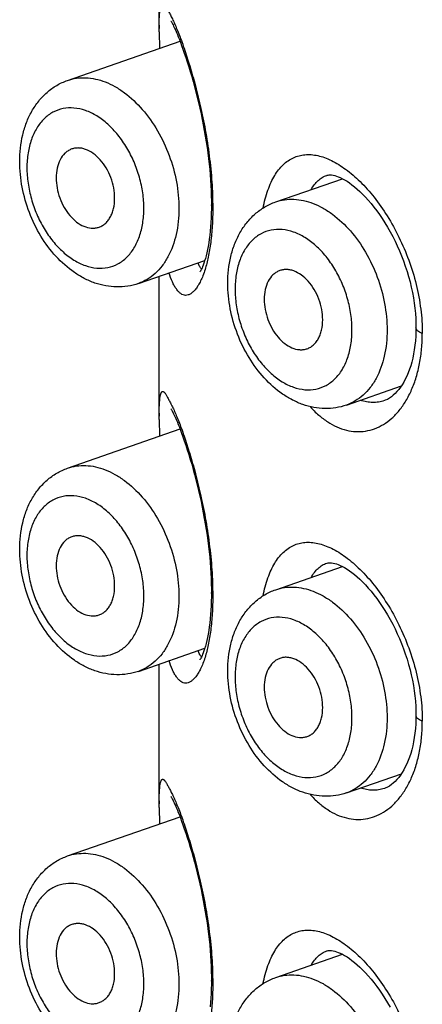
# Model space of a CAD drawing. Header units: millimetres. Extents: x 46 to 1053, y -1019 to 1364.
# Tile 14 of 31: x 162 to 167, y 78 to 90. Entities that reach past the tile are written whole.
import ezdxf

# ---------------------------------------------------------------- set-up
doc = ezdxf.new("R2010")
doc.units = ezdxf.units.MM
doc.header["$LTSCALE"] = 23.1
doc.layers.get('0').update_dxf_attribs({"linetype": 'CONTINUOUS'})

msp = doc.modelspace()

# ---------------------------------------------------------------- linework, layer by layer
at = {"color": 7, "linetype": 'CONTINUOUS'}
for p, q in [((163.719, 89.536), (163.719, 97.999)), ((163.719, 89.617), (163.719, 89.578)), ((163.719, 89.536), (163.721, 89.337)), ((162.611, 88.95), (163.971, 89.424)), ((165.128, 87.481), (165.935, 87.762)), ((165.745, 87.802), (165.745, 87.802)), ((163.467, 86.495), (164.272, 86.775)), ((163.719, 84.85), (163.719, 86.583)), ((165.984, 85.026), (166.648, 85.257)), ((166.444, 85.08), (166.443, 85.08)), ((163.719, 84.93), (163.719, 84.892)), ((163.719, 84.85), (163.721, 84.65)), ((162.611, 84.263), (163.971, 84.737)), ((165.128, 82.794), (165.935, 83.076)), ((165.745, 83.115), (165.745, 83.115)), ((163.467, 81.808), (164.272, 82.089)), ((163.719, 80.164), (163.719, 81.896)), ((165.984, 80.339), (166.648, 80.571)), ((166.444, 80.394), (166.443, 80.394)), ((163.719, 80.244), (163.719, 80.205)), ((163.719, 80.164), (163.721, 79.964)), ((162.611, 79.577), (163.971, 80.051)), ((165.745, 78.429), (165.745, 78.429)), ((165.128, 78.108), (165.935, 78.389))]:
    msp.add_line(p, q, dxfattribs=at)
for points in [[(163.861, 89.666), (163.861, 89.667), (163.861, 89.666), (163.862, 89.665), (163.864, 89.661), (163.867, 89.657), (163.871, 89.65), (163.875, 89.642), (163.881, 89.632), (163.887, 89.62), (163.894, 89.606), (163.901, 89.59), (163.91, 89.572), (163.919, 89.552), (163.928, 89.529), (163.939, 89.504), (163.95, 89.476), (163.963, 89.445), (163.976, 89.41), (163.99, 89.371), (164.006, 89.328), (164.023, 89.279), (164.041, 89.227), (164.059, 89.172), (164.077, 89.115), (164.095, 89.057), (164.112, 88.997), (164.13, 88.936), (164.147, 88.873), (164.163, 88.809), (164.18, 88.744), (164.196, 88.678), (164.211, 88.612), (164.225, 88.545), (164.239, 88.478), (164.252, 88.411), (164.265, 88.344), (164.277, 88.276), (164.288, 88.208), (164.298, 88.14), (164.307, 88.073), (164.316, 88.006), (164.323, 87.939), (164.33, 87.873), (164.336, 87.808), (164.34, 87.743), (164.344, 87.679), (164.347, 87.616), (164.349, 87.554), (164.351, 87.493), (164.351, 87.446)], [(165.745, 87.802), (165.75, 87.803), (165.761, 87.806), (165.774, 87.807), (165.788, 87.808), (165.805, 87.807), (165.823, 87.804), (165.842, 87.799), (165.863, 87.793), (165.885, 87.785), (165.909, 87.775), (165.935, 87.762), (165.962, 87.748), (165.991, 87.73), (166.02, 87.71), (166.051, 87.688), (166.082, 87.663), (166.114, 87.636), (166.147, 87.607), (166.18, 87.574), (166.214, 87.539), (166.248, 87.501), (166.283, 87.461), (166.317, 87.419), (166.351, 87.374), (166.385, 87.327), (166.417, 87.279), (166.45, 87.228), (166.482, 87.176), (166.513, 87.121), (166.543, 87.065), (166.572, 87.008), (166.599, 86.95), (166.625, 86.89), (166.65, 86.829), (166.674, 86.768), (166.696, 86.705), (166.717, 86.642), (166.736, 86.579), (166.753, 86.515), (166.768, 86.451), (166.782, 86.387), (166.794, 86.323), (166.803, 86.259), (166.812, 86.196), (166.818, 86.133), (166.822, 86.072), (166.824, 86.011), (166.825, 85.962)], [(164.351, 87.446), (164.351, 87.401), (164.349, 87.343), (164.347, 87.287), (164.345, 87.232), (164.341, 87.179), (164.336, 87.128), (164.331, 87.078), (164.325, 87.031), (164.319, 86.986), (164.312, 86.944), (164.304, 86.904), (164.296, 86.866), (164.287, 86.83), (164.278, 86.797), (164.269, 86.768), (164.261, 86.741), (164.252, 86.718), (164.244, 86.698), (164.237, 86.681), (164.23, 86.666), (164.223, 86.655), (164.218, 86.646), (164.214, 86.64), (164.212, 86.636), (164.211, 86.636)], [(166.825, 85.962), (166.824, 85.916), (166.822, 85.859), (166.818, 85.803), (166.813, 85.748), (166.805, 85.695), (166.796, 85.644), (166.786, 85.594), (166.774, 85.546), (166.761, 85.501), (166.747, 85.458), (166.731, 85.416), (166.714, 85.376), (166.696, 85.338), (166.677, 85.304), (166.658, 85.271), (166.637, 85.241), (166.617, 85.213), (166.595, 85.188), (166.573, 85.165), (166.55, 85.144), (166.527, 85.125), (166.503, 85.109), (166.479, 85.095), (166.453, 85.084), (166.443, 85.08)], [(163.861, 84.98), (163.861, 84.98), (163.861, 84.98), (163.862, 84.978), (163.864, 84.975), (163.867, 84.97), (163.871, 84.964), (163.875, 84.955), (163.881, 84.945), (163.887, 84.933), (163.894, 84.919), (163.901, 84.904), (163.91, 84.886), (163.919, 84.865), (163.928, 84.843), (163.939, 84.818), (163.95, 84.79), (163.963, 84.758), (163.976, 84.724), (163.99, 84.685), (164.006, 84.641), (164.023, 84.593), (164.041, 84.541), (164.059, 84.486), (164.077, 84.429), (164.095, 84.37), (164.112, 84.311), (164.13, 84.249), (164.147, 84.187), (164.163, 84.123), (164.18, 84.058), (164.196, 83.992), (164.211, 83.925), (164.225, 83.859), (164.239, 83.792), (164.252, 83.725), (164.265, 83.657), (164.277, 83.589), (164.288, 83.521), (164.298, 83.454), (164.307, 83.386), (164.316, 83.319), (164.323, 83.253), (164.33, 83.187), (164.336, 83.122), (164.34, 83.057), (164.344, 82.993), (164.347, 82.93), (164.349, 82.867), (164.351, 82.807), (164.351, 82.76)], [(165.745, 83.115), (165.75, 83.117), (165.761, 83.12), (165.774, 83.121), (165.788, 83.121), (165.805, 83.12), (165.823, 83.117), (165.842, 83.113), (165.863, 83.107), (165.885, 83.099), (165.909, 83.089), (165.935, 83.076), (165.962, 83.061), (165.991, 83.044), (166.02, 83.024), (166.051, 83.002), (166.082, 82.977), (166.114, 82.95), (166.147, 82.92), (166.18, 82.888), (166.214, 82.853), (166.248, 82.815), (166.283, 82.775), (166.317, 82.732), (166.351, 82.688), (166.385, 82.641), (166.417, 82.592), (166.45, 82.542), (166.482, 82.49), (166.513, 82.435), (166.543, 82.379), (166.572, 82.322), (166.599, 82.263), (166.625, 82.204), (166.65, 82.143), (166.674, 82.081), (166.696, 82.019), (166.717, 81.956), (166.736, 81.892), (166.753, 81.828), (166.768, 81.764), (166.782, 81.7), (166.794, 81.637), (166.803, 81.573), (166.812, 81.51), (166.818, 81.447), (166.822, 81.385), (166.824, 81.324), (166.825, 81.276)], [(164.351, 82.76), (164.351, 82.714), (164.349, 82.657), (164.347, 82.601), (164.345, 82.546), (164.341, 82.493), (164.336, 82.441), (164.331, 82.392), (164.325, 82.345), (164.319, 82.3), (164.312, 82.258), (164.304, 82.217), (164.296, 82.179), (164.287, 82.144), (164.278, 82.111), (164.269, 82.081), (164.261, 82.055), (164.252, 82.032), (164.244, 82.011), (164.237, 81.994), (164.23, 81.98), (164.223, 81.968), (164.218, 81.96), (164.214, 81.954), (164.212, 81.95), (164.211, 81.949)], [(166.825, 81.276), (166.824, 81.229), (166.822, 81.172), (166.818, 81.117), (166.813, 81.062), (166.805, 81.009), (166.796, 80.958), (166.786, 80.908), (166.774, 80.86), (166.761, 80.815), (166.747, 80.771), (166.731, 80.73), (166.714, 80.69), (166.696, 80.652), (166.677, 80.617), (166.658, 80.585), (166.637, 80.555), (166.617, 80.527), (166.595, 80.502), (166.573, 80.478), (166.55, 80.457), (166.527, 80.439), (166.503, 80.422), (166.479, 80.409), (166.453, 80.397), (166.443, 80.394)], [(163.861, 80.294), (163.861, 80.294), (163.861, 80.294), (163.862, 80.292), (163.864, 80.289), (163.867, 80.284), (163.871, 80.277), (163.875, 80.269), (163.881, 80.259), (163.887, 80.247), (163.894, 80.233), (163.901, 80.217), (163.91, 80.199), (163.919, 80.179), (163.928, 80.156), (163.939, 80.131), (163.95, 80.103), (163.963, 80.072), (163.976, 80.037), (163.99, 79.999), (164.006, 79.955), (164.023, 79.906), (164.041, 79.854), (164.059, 79.799), (164.077, 79.742), (164.095, 79.684), (164.112, 79.624), (164.13, 79.563), (164.147, 79.5), (164.163, 79.436), (164.18, 79.371), (164.196, 79.305), (164.211, 79.239), (164.225, 79.172), (164.239, 79.105), (164.252, 79.038), (164.265, 78.971), (164.277, 78.903), (164.288, 78.835), (164.298, 78.767), (164.307, 78.7), (164.316, 78.633), (164.323, 78.567), (164.33, 78.501), (164.336, 78.435), (164.34, 78.371), (164.344, 78.306), (164.347, 78.243), (164.349, 78.181), (164.351, 78.121), (164.351, 78.073)], [(165.745, 78.429), (165.75, 78.43), (165.761, 78.433), (165.774, 78.435), (165.788, 78.435), (165.805, 78.434), (165.823, 78.431), (165.842, 78.427), (165.863, 78.42), (165.885, 78.412), (165.909, 78.402), (165.935, 78.39), (165.962, 78.375), (165.991, 78.357), (166.02, 78.338), (166.051, 78.315), (166.082, 78.291), (166.114, 78.263), (166.147, 78.234), (166.18, 78.201), (166.214, 78.166), (166.248, 78.128), (166.283, 78.088), (166.317, 78.046), (166.351, 78.001), (166.385, 77.955), (166.417, 77.906), (166.45, 77.856), (166.482, 77.803), (166.513, 77.749)], [(164.351, 78.073), (164.351, 78.028), (164.349, 77.97), (164.347, 77.914), (164.345, 77.86), (164.341, 77.806), (164.336, 77.755)]]:
    msp.add_lwpolyline(points, dxfattribs=at)
for points, knots in [([(163.719, 89.617), (163.719, 89.638), (163.72, 89.678), (163.722, 89.732), (163.726, 89.777), (163.73, 89.809), (163.734, 89.831), (163.738, 89.845), (163.742, 89.856), (163.746, 89.866), (163.751, 89.873), (163.757, 89.877), (163.764, 89.877), (163.771, 89.874), (163.778, 89.868), (163.786, 89.859), (163.794, 89.848), (163.803, 89.835), (163.812, 89.82), (163.825, 89.796), (163.844, 89.762), (163.867, 89.716), (163.893, 89.663), (163.92, 89.601), (163.95, 89.531), (163.98, 89.45), (164.025, 89.325), (164.083, 89.146), (164.153, 88.907), (164.22, 88.639), (164.279, 88.346), (164.327, 88.038), (164.359, 87.725), (164.367, 87.516), (164.366, 87.413)], [0, 0, 0, 0, 0.022997, 0.041728, 0.057189, 0.070312, 0.076023, 0.081077, 0.085425, 0.089036, 0.09193, 0.094251, 0.096397, 0.098924, 0.102152, 0.10618, 0.111009, 0.116607, 0.122928, 0.129916, 0.145668, 0.163742, 0.184439, 0.20807, 0.234915, 0.26519, 0.298852, 0.375561, 0.46359, 0.561641, 0.667825, 0.77903, 0.891282, 1, 1, 1, 1]), ([(162.032, 87.969), (162.032, 88.077), (162.048, 88.237), (162.11, 88.439), (162.174, 88.577), (162.258, 88.701), (162.359, 88.808), (162.477, 88.893), (162.565, 88.934), (162.611, 88.95)], [0, 0, 0, 0, 0.266614, 0.394706, 0.519523, 0.641708, 0.762041, 0.881268, 1, 1, 1, 1]), ([(162.611, 88.95), (162.646, 88.962), (162.719, 88.98), (162.833, 88.985), (162.951, 88.969), (163.069, 88.933), (163.187, 88.877), (163.344, 88.774), (163.527, 88.6), (163.709, 88.342), (163.848, 88.045), (163.936, 87.727), (163.958, 87.509), (163.958, 87.402)], [0, 0, 0, 0, 0.047623, 0.096221, 0.146649, 0.199564, 0.255383, 0.314287, 0.440845, 0.577215, 0.71926, 0.86191, 1, 1, 1, 1]), ([(163.534, 87.402), (163.534, 87.465), (163.524, 87.592), (163.484, 87.781), (163.419, 87.965), (163.331, 88.137), (163.225, 88.291), (163.103, 88.421), (162.971, 88.522), (162.832, 88.59), (162.692, 88.622), (162.556, 88.615), (162.43, 88.57), (162.32, 88.488), (162.232, 88.373), (162.167, 88.232), (162.128, 88.07), (162.119, 87.954), (162.119, 87.895)], [0, 0, 0, 0, 0.071391, 0.145054, 0.219463, 0.293018, 0.364203, 0.431725, 0.494682, 0.552743, 0.606335, 0.656757, 0.706073, 0.756652, 0.810518, 0.868909, 0.932195, 1, 1, 1, 1]), ([(162.652, 88.117), (162.639, 88.111), (162.612, 88.097), (162.564, 88.059), (162.515, 87.99), (162.48, 87.887), (162.473, 87.811), (162.473, 87.772)], [0, 0, 0, 0, 0.106847, 0.216495, 0.450501, 0.711673, 1, 1, 1, 1]), ([(163.18, 87.525), (163.18, 87.567), (163.172, 87.652), (163.137, 87.776), (163.082, 87.892), (163.01, 87.991), (162.926, 88.069), (162.847, 88.112), (162.784, 88.13), (162.738, 88.134), (162.694, 88.13), (162.666, 88.122), (162.652, 88.117)], [0, 0, 0, 0, 0.138671, 0.28191, 0.424372, 0.560836, 0.687102, 0.800985, 0.853597, 0.903787, 0.952281, 1, 1, 1, 1]), ([(164.976, 87.407), (164.991, 87.481), (165.018, 87.587), (165.07, 87.716), (165.126, 87.823), (165.195, 87.913), (165.277, 87.98), (165.341, 88.017), (165.41, 88.042), (165.483, 88.054), (165.559, 88.054), (165.639, 88.042), (165.721, 88.018), (165.836, 87.968), (165.985, 87.875), (166.158, 87.725), (166.326, 87.535), (166.484, 87.309), (166.625, 87.054), (166.743, 86.777), (166.832, 86.486), (166.888, 86.189), (166.902, 85.99), (166.901, 85.892)], [0, 0, 0, 0, 0.061271, 0.08874, 0.114152, 0.159521, 0.180235, 0.200166, 0.219805, 0.239661, 0.260223, 0.281905, 0.305026, 0.329808, 0.384749, 0.447145, 0.51652, 0.591808, 0.671546, 0.754027, 0.837443, 0.920008, 1, 1, 1, 1]), ([(163.467, 86.495), (163.425, 86.48), (163.338, 86.458), (163.205, 86.449), (163.071, 86.463), (162.939, 86.498), (162.811, 86.554), (162.648, 86.653), (162.461, 86.819), (162.278, 87.066), (162.14, 87.35), (162.053, 87.655), (162.032, 87.865), (162.032, 87.969)], [0, 0, 0, 0, 0.056124, 0.112442, 0.169192, 0.226662, 0.285168, 0.344995, 0.469096, 0.599231, 0.733363, 0.868139, 1, 1, 1, 1]), ([(162.119, 87.895), (162.119, 87.832), (162.129, 87.705), (162.169, 87.516), (162.234, 87.332), (162.322, 87.159), (162.428, 87.006), (162.55, 86.876), (162.682, 86.775), (162.821, 86.707), (162.961, 86.675), (163.097, 86.681), (163.224, 86.727), (163.333, 86.809), (163.421, 86.923), (163.486, 87.064), (163.525, 87.227), (163.534, 87.342), (163.534, 87.402)], [0, 0, 0, 0, 0.071391, 0.145054, 0.219463, 0.293018, 0.364203, 0.431725, 0.494682, 0.552743, 0.606335, 0.656757, 0.706073, 0.756652, 0.810518, 0.868909, 0.932195, 1, 1, 1, 1]), ([(162.473, 87.772), (162.473, 87.731), (162.481, 87.648), (162.514, 87.528), (162.566, 87.415), (162.634, 87.316), (162.715, 87.237), (162.803, 87.184), (162.881, 87.163), (162.94, 87.164), (162.968, 87.169), (162.981, 87.173)], [0, 0, 0, 0, 0.137614, 0.279779, 0.421505, 0.557869, 0.684798, 0.799936, 0.903607, 0.952384, 1, 1, 1, 1]), ([(165.557, 87.631), (165.569, 87.652), (165.595, 87.69), (165.64, 87.74), (165.69, 87.778), (165.726, 87.795), (165.745, 87.802)], [0, 0, 0, 0, 0.278534, 0.533568, 0.771375, 1, 1, 1, 1]), ([(162.981, 87.173), (162.996, 87.177), (163.025, 87.189), (163.065, 87.217), (163.099, 87.252), (163.128, 87.296), (163.151, 87.346), (163.174, 87.422), (163.18, 87.483), (163.18, 87.525)], [0, 0, 0, 0, 0.107086, 0.216203, 0.329678, 0.449268, 0.576045, 0.710397, 1, 1, 1, 1]), ([(164.549, 86.5), (164.549, 86.608), (164.566, 86.768), (164.627, 86.97), (164.692, 87.108), (164.775, 87.232), (164.876, 87.339), (164.995, 87.424), (165.083, 87.465), (165.128, 87.481)], [0, 0, 0, 0, 0.266614, 0.394706, 0.519523, 0.641708, 0.762041, 0.881268, 1, 1, 1, 1]), ([(165.128, 87.481), (165.163, 87.493), (165.236, 87.511), (165.35, 87.516), (165.468, 87.5), (165.586, 87.464), (165.704, 87.407), (165.861, 87.305), (166.044, 87.131), (166.226, 86.873), (166.365, 86.576), (166.454, 86.258), (166.475, 86.04), (166.475, 85.933)], [0, 0, 0, 0, 0.047623, 0.096221, 0.146649, 0.199564, 0.255383, 0.314287, 0.440845, 0.577215, 0.71926, 0.86191, 1, 1, 1, 1]), ([(163.958, 87.402), (163.958, 87.296), (163.938, 87.094), (163.856, 86.86), (163.758, 86.707), (163.673, 86.614), (163.576, 86.541), (163.503, 86.508), (163.467, 86.495)], [0, 0, 0, 0, 0.288979, 0.549817, 0.66983, 0.783732, 0.893084, 1, 1, 1, 1]), ([(164.366, 87.413), (164.367, 87.339), (164.363, 87.198), (164.345, 86.998), (164.316, 86.822), (164.289, 86.713), (164.274, 86.664)], [0, 0, 0, 0, 0.291399, 0.558181, 0.795513, 1, 1, 1, 1]), ([(164.366, 87.413), (164.362, 87.418), (164.354, 87.428), (164.351, 87.44), (164.351, 87.446)], [0, 0, 0, 0, 0.537662, 1, 1, 1, 1]), ([(166.051, 85.933), (166.051, 85.995), (166.041, 86.123), (166.001, 86.312), (165.936, 86.496), (165.849, 86.668), (165.742, 86.822), (165.621, 86.952), (165.488, 87.053), (165.35, 87.121), (165.209, 87.153), (165.073, 87.146), (164.947, 87.101), (164.837, 87.019), (164.749, 86.904), (164.684, 86.763), (164.645, 86.601), (164.637, 86.485), (164.637, 86.426)], [0, 0, 0, 0, 0.071391, 0.145054, 0.219463, 0.293018, 0.364203, 0.431725, 0.494682, 0.552743, 0.606335, 0.656757, 0.706073, 0.756652, 0.810518, 0.868909, 0.932195, 1, 1, 1, 1]), ([(164.232, 86.672), (164.228, 86.675), (164.219, 86.683), (164.208, 86.7), (164.198, 86.722), (164.193, 86.738), (164.19, 86.746)], [0, 0, 0, 0, 0.188658, 0.415363, 0.685204, 1, 1, 1, 1]), ([(164.274, 86.664), (164.266, 86.639), (164.25, 86.592), (164.222, 86.528), (164.193, 86.475), (164.163, 86.43), (164.133, 86.396), (164.102, 86.371), (164.071, 86.355), (164.039, 86.35), (164.008, 86.356), (163.979, 86.372), (163.951, 86.397), (163.925, 86.43), (163.9, 86.469), (163.868, 86.533), (163.848, 86.586), (163.837, 86.624)], [0, 0, 0, 0, 0.102057, 0.192575, 0.271965, 0.340967, 0.400532, 0.451648, 0.495846, 0.535727, 0.575026, 0.617507, 0.665404, 0.7196, 0.780157, 0.846895, 1, 1, 1, 1]), ([(165.17, 86.648), (165.156, 86.642), (165.13, 86.628), (165.081, 86.59), (165.032, 86.521), (164.997, 86.418), (164.99, 86.342), (164.99, 86.303)], [0, 0, 0, 0, 0.106847, 0.216495, 0.450501, 0.711673, 1, 1, 1, 1]), ([(165.697, 86.056), (165.697, 86.098), (165.689, 86.183), (165.654, 86.307), (165.599, 86.423), (165.527, 86.522), (165.443, 86.6), (165.364, 86.643), (165.301, 86.661), (165.255, 86.665), (165.211, 86.661), (165.183, 86.653), (165.17, 86.648)], [0, 0, 0, 0, 0.138671, 0.28191, 0.424372, 0.560836, 0.687102, 0.800985, 0.853597, 0.903787, 0.952281, 1, 1, 1, 1]), ([(165.984, 85.026), (165.942, 85.011), (165.856, 84.989), (165.722, 84.98), (165.588, 84.994), (165.456, 85.029), (165.329, 85.085), (165.165, 85.183), (164.979, 85.35), (164.796, 85.597), (164.657, 85.881), (164.57, 86.186), (164.549, 86.396), (164.549, 86.5)], [0, 0, 0, 0, 0.056124, 0.112442, 0.169192, 0.226662, 0.285168, 0.344995, 0.469096, 0.599231, 0.733363, 0.868139, 1, 1, 1, 1]), ([(164.637, 86.426), (164.637, 86.363), (164.646, 86.236), (164.687, 86.047), (164.752, 85.863), (164.839, 85.69), (164.945, 85.537), (165.067, 85.407), (165.199, 85.306), (165.338, 85.238), (165.478, 85.206), (165.615, 85.212), (165.741, 85.258), (165.85, 85.34), (165.939, 85.454), (166.003, 85.595), (166.043, 85.758), (166.051, 85.873), (166.051, 85.933)], [0, 0, 0, 0, 0.071391, 0.145054, 0.219463, 0.293018, 0.364203, 0.431725, 0.494682, 0.552743, 0.606335, 0.656757, 0.706073, 0.756652, 0.810518, 0.868909, 0.932195, 1, 1, 1, 1]), ([(164.99, 86.303), (164.99, 86.262), (164.998, 86.179), (165.031, 86.059), (165.083, 85.946), (165.152, 85.847), (165.232, 85.768), (165.32, 85.715), (165.398, 85.694), (165.457, 85.695), (165.485, 85.7), (165.499, 85.704)], [0, 0, 0, 0, 0.137614, 0.279779, 0.421505, 0.557869, 0.684798, 0.799936, 0.903607, 0.952384, 1, 1, 1, 1]), ([(165.499, 85.704), (165.513, 85.708), (165.542, 85.72), (165.582, 85.748), (165.616, 85.783), (165.645, 85.827), (165.668, 85.877), (165.691, 85.953), (165.697, 86.014), (165.697, 86.056)], [0, 0, 0, 0, 0.107086, 0.216203, 0.329678, 0.449268, 0.576045, 0.710397, 1, 1, 1, 1]), ([(166.475, 85.933), (166.475, 85.827), (166.456, 85.625), (166.374, 85.391), (166.276, 85.238), (166.19, 85.145), (166.093, 85.072), (166.021, 85.039), (165.984, 85.026)], [0, 0, 0, 0, 0.288979, 0.549817, 0.66983, 0.783732, 0.893084, 1, 1, 1, 1]), ([(166.901, 85.892), (166.89, 85.897), (166.87, 85.906), (166.849, 85.921), (166.836, 85.933), (166.83, 85.943), (166.826, 85.952), (166.825, 85.959), (166.825, 85.962)], [0, 0, 0, 0, 0.330462, 0.601555, 0.71611, 0.81855, 0.911798, 1, 1, 1, 1]), ([(165.544, 85.007), (165.576, 84.971), (165.644, 84.905), (165.753, 84.822), (165.866, 84.76), (165.981, 84.719), (166.098, 84.702), (166.214, 84.708), (166.327, 84.737), (166.435, 84.79), (166.536, 84.865), (166.627, 84.962), (166.708, 85.079), (166.777, 85.214), (166.832, 85.365), (166.872, 85.531), (166.892, 85.677), (166.9, 85.799), (166.901, 85.861), (166.901, 85.892)], [0, 0, 0, 0, 0.06495, 0.125751, 0.182854, 0.236924, 0.288895, 0.339922, 0.391268, 0.444179, 0.49973, 0.558755, 0.621816, 0.689184, 0.760894, 0.836803, 0.916632, 0.957918, 1, 1, 1, 1]), ([(163.719, 84.93), (163.719, 84.952), (163.72, 84.991), (163.722, 85.045), (163.726, 85.09), (163.73, 85.122), (163.734, 85.145), (163.738, 85.158), (163.742, 85.17), (163.746, 85.179), (163.751, 85.186), (163.757, 85.19), (163.764, 85.191), (163.771, 85.187), (163.778, 85.181), (163.786, 85.173), (163.794, 85.162), (163.803, 85.149), (163.812, 85.133), (163.825, 85.109), (163.844, 85.075), (163.867, 85.029), (163.893, 84.976), (163.92, 84.915), (163.95, 84.844), (163.98, 84.764), (164.025, 84.639), (164.083, 84.46), (164.153, 84.221), (164.22, 83.953), (164.279, 83.66), (164.327, 83.352), (164.359, 83.039), (164.367, 82.829), (164.366, 82.727)], [0, 0, 0, 0, 0.022997, 0.041728, 0.057189, 0.070312, 0.076023, 0.081077, 0.085425, 0.089036, 0.09193, 0.094251, 0.096397, 0.098924, 0.102152, 0.10618, 0.111009, 0.116607, 0.122928, 0.129916, 0.145668, 0.163742, 0.184439, 0.20807, 0.234915, 0.26519, 0.298852, 0.375561, 0.46359, 0.561641, 0.667825, 0.77903, 0.891282, 1, 1, 1, 1]), ([(166.443, 85.08), (166.42, 85.072), (166.373, 85.06), (166.3, 85.055), (166.226, 85.063), (166.178, 85.076), (166.154, 85.085)], [0, 0, 0, 0, 0.249292, 0.495802, 0.744503, 1, 1, 1, 1]), ([(162.032, 83.282), (162.032, 83.39), (162.048, 83.551), (162.11, 83.753), (162.174, 83.891), (162.258, 84.015), (162.359, 84.121), (162.477, 84.207), (162.565, 84.248), (162.611, 84.263)], [0, 0, 0, 0, 0.266614, 0.394706, 0.519523, 0.641708, 0.762041, 0.881268, 1, 1, 1, 1]), ([(162.611, 84.263), (162.646, 84.276), (162.719, 84.293), (162.833, 84.299), (162.951, 84.283), (163.069, 84.246), (163.187, 84.19), (163.344, 84.087), (163.527, 83.914), (163.709, 83.656), (163.848, 83.358), (163.936, 83.041), (163.958, 82.823), (163.958, 82.715)], [0, 0, 0, 0, 0.047623, 0.096221, 0.146649, 0.199564, 0.255383, 0.314287, 0.440845, 0.577215, 0.71926, 0.86191, 1, 1, 1, 1]), ([(163.534, 82.715), (163.534, 82.778), (163.524, 82.906), (163.484, 83.095), (163.419, 83.279), (163.331, 83.451), (163.225, 83.605), (163.103, 83.734), (162.971, 83.835), (162.832, 83.903), (162.692, 83.935), (162.556, 83.929), (162.43, 83.883), (162.32, 83.801), (162.232, 83.687), (162.167, 83.546), (162.128, 83.383), (162.119, 83.268), (162.119, 83.208)], [0, 0, 0, 0, 0.071391, 0.145054, 0.219463, 0.293018, 0.364203, 0.431725, 0.494682, 0.552743, 0.606335, 0.656757, 0.706073, 0.756652, 0.810518, 0.868909, 0.932195, 1, 1, 1, 1]), ([(162.652, 83.43), (162.639, 83.425), (162.612, 83.411), (162.564, 83.372), (162.515, 83.303), (162.48, 83.2), (162.473, 83.125), (162.473, 83.085)], [0, 0, 0, 0, 0.106847, 0.216495, 0.450501, 0.711673, 1, 1, 1, 1]), ([(163.18, 82.839), (163.18, 82.88), (163.172, 82.966), (163.137, 83.09), (163.082, 83.205), (163.01, 83.305), (162.926, 83.383), (162.847, 83.426), (162.784, 83.443), (162.738, 83.448), (162.694, 83.444), (162.666, 83.436), (162.652, 83.43)], [0, 0, 0, 0, 0.138671, 0.28191, 0.424372, 0.560836, 0.687102, 0.800985, 0.853597, 0.903787, 0.952281, 1, 1, 1, 1]), ([(164.976, 82.721), (164.991, 82.795), (165.018, 82.9), (165.07, 83.03), (165.126, 83.137), (165.195, 83.227), (165.277, 83.294), (165.341, 83.331), (165.41, 83.356), (165.483, 83.368), (165.559, 83.368), (165.639, 83.356), (165.721, 83.331), (165.836, 83.282), (165.985, 83.189), (166.158, 83.038), (166.326, 82.848), (166.484, 82.623), (166.625, 82.368), (166.743, 82.091), (166.832, 81.799), (166.888, 81.503), (166.902, 81.304), (166.901, 81.206)], [0, 0, 0, 0, 0.061271, 0.08874, 0.114152, 0.159521, 0.180235, 0.200166, 0.219805, 0.239661, 0.260223, 0.281905, 0.305026, 0.329808, 0.384749, 0.447145, 0.51652, 0.591808, 0.671546, 0.754027, 0.837443, 0.920008, 1, 1, 1, 1]), ([(163.467, 81.808), (163.425, 81.794), (163.338, 81.772), (163.205, 81.763), (163.071, 81.777), (162.939, 81.812), (162.811, 81.867), (162.648, 81.966), (162.461, 82.132), (162.278, 82.379), (162.14, 82.663), (162.053, 82.968), (162.032, 83.178), (162.032, 83.282)], [0, 0, 0, 0, 0.056124, 0.112442, 0.169192, 0.226662, 0.285168, 0.344995, 0.469096, 0.599231, 0.733363, 0.868139, 1, 1, 1, 1]), ([(162.119, 83.208), (162.119, 83.146), (162.129, 83.018), (162.169, 82.829), (162.234, 82.645), (162.322, 82.473), (162.428, 82.319), (162.55, 82.189), (162.682, 82.089), (162.821, 82.021), (162.961, 81.989), (163.097, 81.995), (163.224, 82.04), (163.333, 82.122), (163.421, 82.237), (163.486, 82.378), (163.525, 82.54), (163.534, 82.656), (163.534, 82.715)], [0, 0, 0, 0, 0.071391, 0.145054, 0.219463, 0.293018, 0.364203, 0.431725, 0.494682, 0.552743, 0.606335, 0.656757, 0.706073, 0.756652, 0.810518, 0.868909, 0.932195, 1, 1, 1, 1]), ([(162.473, 83.085), (162.473, 83.045), (162.481, 82.962), (162.514, 82.841), (162.566, 82.728), (162.634, 82.63), (162.715, 82.551), (162.803, 82.497), (162.881, 82.477), (162.94, 82.477), (162.968, 82.483), (162.981, 82.487)], [0, 0, 0, 0, 0.137614, 0.279779, 0.421505, 0.557869, 0.684798, 0.799936, 0.903607, 0.952384, 1, 1, 1, 1]), ([(165.557, 82.944), (165.569, 82.965), (165.595, 83.004), (165.64, 83.053), (165.69, 83.091), (165.726, 83.109), (165.745, 83.115)], [0, 0, 0, 0, 0.278534, 0.533568, 0.771375, 1, 1, 1, 1]), ([(162.981, 82.487), (162.996, 82.491), (163.025, 82.503), (163.065, 82.53), (163.099, 82.566), (163.128, 82.609), (163.151, 82.659), (163.174, 82.735), (163.18, 82.797), (163.18, 82.839)], [0, 0, 0, 0, 0.107086, 0.216203, 0.329678, 0.449268, 0.576045, 0.710397, 1, 1, 1, 1]), ([(165.128, 82.794), (165.163, 82.807), (165.236, 82.824), (165.35, 82.83), (165.468, 82.814), (165.586, 82.777), (165.704, 82.721), (165.861, 82.618), (166.044, 82.445), (166.226, 82.187), (166.365, 81.889), (166.454, 81.572), (166.475, 81.354), (166.475, 81.246)], [0, 0, 0, 0, 0.047623, 0.096221, 0.146649, 0.199564, 0.255383, 0.314287, 0.440845, 0.577215, 0.71926, 0.86191, 1, 1, 1, 1]), ([(163.958, 82.715), (163.958, 82.61), (163.938, 82.408), (163.856, 82.174), (163.758, 82.021), (163.673, 81.928), (163.576, 81.855), (163.503, 81.821), (163.467, 81.808)], [0, 0, 0, 0, 0.288979, 0.549817, 0.66983, 0.783732, 0.893084, 1, 1, 1, 1]), ([(164.366, 82.727), (164.367, 82.653), (164.363, 82.512), (164.345, 82.312), (164.316, 82.135), (164.289, 82.027), (164.274, 81.977)], [0, 0, 0, 0, 0.291399, 0.558181, 0.795513, 1, 1, 1, 1]), ([(164.366, 82.727), (164.362, 82.731), (164.354, 82.741), (164.351, 82.754), (164.351, 82.76)], [0, 0, 0, 0, 0.537662, 1, 1, 1, 1]), ([(164.549, 81.813), (164.549, 81.921), (164.566, 82.082), (164.627, 82.284), (164.692, 82.422), (164.775, 82.546), (164.876, 82.652), (164.995, 82.738), (165.083, 82.779), (165.128, 82.794)], [0, 0, 0, 0, 0.266614, 0.394706, 0.519523, 0.641708, 0.762041, 0.881268, 1, 1, 1, 1]), ([(166.051, 81.246), (166.051, 81.309), (166.041, 81.437), (166.001, 81.626), (165.936, 81.81), (165.849, 81.982), (165.742, 82.136), (165.621, 82.265), (165.488, 82.366), (165.35, 82.434), (165.209, 82.466), (165.073, 82.46), (164.947, 82.414), (164.837, 82.332), (164.749, 82.218), (164.684, 82.077), (164.645, 81.914), (164.637, 81.799), (164.637, 81.739)], [0, 0, 0, 0, 0.071391, 0.145054, 0.219463, 0.293018, 0.364203, 0.431725, 0.494682, 0.552743, 0.606335, 0.656757, 0.706073, 0.756652, 0.810518, 0.868909, 0.932195, 1, 1, 1, 1]), ([(164.232, 81.985), (164.228, 81.988), (164.219, 81.997), (164.208, 82.014), (164.198, 82.035), (164.193, 82.051), (164.19, 82.06)], [0, 0, 0, 0, 0.188658, 0.415363, 0.685204, 1, 1, 1, 1]), ([(164.274, 81.977), (164.266, 81.953), (164.25, 81.906), (164.222, 81.842), (164.193, 81.788), (164.163, 81.744), (164.133, 81.709), (164.102, 81.684), (164.071, 81.669), (164.039, 81.663), (164.008, 81.669), (163.979, 81.686), (163.951, 81.711), (163.925, 81.743), (163.9, 81.783), (163.868, 81.847), (163.848, 81.9), (163.837, 81.937)], [0, 0, 0, 0, 0.102057, 0.192575, 0.271965, 0.340967, 0.400532, 0.451648, 0.495846, 0.535727, 0.575026, 0.617507, 0.665404, 0.7196, 0.780157, 0.846895, 1, 1, 1, 1]), ([(165.17, 81.961), (165.156, 81.956), (165.13, 81.942), (165.081, 81.903), (165.032, 81.834), (164.997, 81.731), (164.99, 81.656), (164.99, 81.616)], [0, 0, 0, 0, 0.106847, 0.216495, 0.450501, 0.711673, 1, 1, 1, 1]), ([(165.697, 81.37), (165.697, 81.411), (165.689, 81.497), (165.654, 81.621), (165.599, 81.736), (165.527, 81.836), (165.443, 81.914), (165.364, 81.957), (165.301, 81.974), (165.255, 81.979), (165.211, 81.975), (165.183, 81.967), (165.17, 81.961)], [0, 0, 0, 0, 0.138671, 0.28191, 0.424372, 0.560836, 0.687102, 0.800985, 0.853597, 0.903787, 0.952281, 1, 1, 1, 1]), ([(165.984, 80.339), (165.942, 80.325), (165.856, 80.303), (165.722, 80.294), (165.588, 80.308), (165.456, 80.343), (165.329, 80.398), (165.165, 80.497), (164.979, 80.663), (164.796, 80.91), (164.657, 81.194), (164.57, 81.499), (164.549, 81.709), (164.549, 81.813)], [0, 0, 0, 0, 0.056124, 0.112442, 0.169192, 0.226662, 0.285168, 0.344995, 0.469096, 0.599231, 0.733363, 0.868139, 1, 1, 1, 1]), ([(164.637, 81.739), (164.637, 81.677), (164.646, 81.549), (164.687, 81.36), (164.752, 81.176), (164.839, 81.004), (164.945, 80.85), (165.067, 80.72), (165.199, 80.62), (165.338, 80.552), (165.478, 80.52), (165.615, 80.526), (165.741, 80.571), (165.85, 80.653), (165.939, 80.768), (166.003, 80.909), (166.043, 81.071), (166.051, 81.187), (166.051, 81.246)], [0, 0, 0, 0, 0.071391, 0.145054, 0.219463, 0.293018, 0.364203, 0.431725, 0.494682, 0.552743, 0.606335, 0.656757, 0.706073, 0.756652, 0.810518, 0.868909, 0.932195, 1, 1, 1, 1]), ([(164.99, 81.616), (164.99, 81.576), (164.998, 81.493), (165.031, 81.372), (165.083, 81.259), (165.152, 81.161), (165.232, 81.082), (165.32, 81.028), (165.398, 81.008), (165.457, 81.008), (165.485, 81.014), (165.499, 81.018)], [0, 0, 0, 0, 0.137614, 0.279779, 0.421505, 0.557869, 0.684798, 0.799936, 0.903607, 0.952384, 1, 1, 1, 1]), ([(165.499, 81.018), (165.513, 81.022), (165.542, 81.034), (165.582, 81.061), (165.616, 81.097), (165.645, 81.14), (165.668, 81.19), (165.691, 81.266), (165.697, 81.328), (165.697, 81.37)], [0, 0, 0, 0, 0.107086, 0.216203, 0.329678, 0.449268, 0.576045, 0.710397, 1, 1, 1, 1]), ([(166.901, 81.206), (166.89, 81.21), (166.87, 81.219), (166.849, 81.234), (166.836, 81.247), (166.83, 81.256), (166.826, 81.266), (166.825, 81.273), (166.825, 81.276)], [0, 0, 0, 0, 0.330462, 0.601555, 0.71611, 0.81855, 0.911798, 1, 1, 1, 1]), ([(165.544, 80.321), (165.576, 80.285), (165.644, 80.219), (165.753, 80.136), (165.866, 80.073), (165.981, 80.033), (166.098, 80.015), (166.214, 80.021), (166.327, 80.051), (166.435, 80.104), (166.536, 80.179), (166.627, 80.276), (166.708, 80.393), (166.777, 80.528), (166.832, 80.679), (166.872, 80.844), (166.892, 80.991), (166.9, 81.112), (166.901, 81.175), (166.901, 81.206)], [0, 0, 0, 0, 0.06495, 0.125751, 0.182854, 0.236924, 0.288895, 0.339922, 0.391268, 0.444179, 0.49973, 0.558755, 0.621816, 0.689184, 0.760894, 0.836803, 0.916632, 0.957918, 1, 1, 1, 1]), ([(166.475, 81.246), (166.475, 81.141), (166.456, 80.939), (166.374, 80.705), (166.276, 80.552), (166.19, 80.459), (166.093, 80.386), (166.021, 80.352), (165.984, 80.339)], [0, 0, 0, 0, 0.288979, 0.549817, 0.66983, 0.783732, 0.893084, 1, 1, 1, 1]), ([(163.719, 80.244), (163.719, 80.265), (163.72, 80.305), (163.722, 80.359), (163.726, 80.404), (163.73, 80.436), (163.734, 80.458), (163.738, 80.472), (163.742, 80.484), (163.746, 80.493), (163.751, 80.5), (163.757, 80.504), (163.764, 80.504), (163.771, 80.501), (163.778, 80.495), (163.786, 80.486), (163.794, 80.475), (163.803, 80.462), (163.812, 80.447), (163.825, 80.423), (163.844, 80.389), (163.867, 80.343), (163.893, 80.29), (163.92, 80.228), (163.95, 80.158), (163.98, 80.077), (164.025, 79.952), (164.083, 79.774), (164.153, 79.535), (164.22, 79.266), (164.279, 78.974), (164.327, 78.665), (164.359, 78.352), (164.367, 78.143), (164.366, 78.04)], [0, 0, 0, 0, 0.022997, 0.041728, 0.057189, 0.070312, 0.076023, 0.081077, 0.085425, 0.089036, 0.09193, 0.094251, 0.096397, 0.098924, 0.102152, 0.10618, 0.111009, 0.116607, 0.122928, 0.129916, 0.145668, 0.163742, 0.184439, 0.20807, 0.234915, 0.26519, 0.298852, 0.375561, 0.46359, 0.561641, 0.667825, 0.77903, 0.891282, 1, 1, 1, 1]), ([(166.443, 80.394), (166.42, 80.386), (166.373, 80.373), (166.3, 80.368), (166.226, 80.376), (166.178, 80.39), (166.154, 80.398)], [0, 0, 0, 0, 0.249292, 0.495802, 0.744503, 1, 1, 1, 1]), ([(162.611, 79.577), (162.646, 79.589), (162.719, 79.607), (162.833, 79.612), (162.951, 79.596), (163.069, 79.56), (163.187, 79.504), (163.344, 79.401), (163.527, 79.227), (163.709, 78.969), (163.848, 78.672), (163.936, 78.354), (163.958, 78.136), (163.958, 78.029)], [0, 0, 0, 0, 0.047623, 0.096221, 0.146649, 0.199564, 0.255383, 0.314287, 0.440845, 0.577215, 0.71926, 0.86191, 1, 1, 1, 1]), ([(162.032, 78.596), (162.032, 78.704), (162.048, 78.865), (162.11, 79.066), (162.174, 79.204), (162.258, 79.328), (162.359, 79.435), (162.477, 79.52), (162.565, 79.561), (162.611, 79.577)], [0, 0, 0, 0, 0.266614, 0.394706, 0.519523, 0.641708, 0.762041, 0.881268, 1, 1, 1, 1]), ([(163.534, 78.029), (163.534, 78.092), (163.524, 78.219), (163.484, 78.408), (163.419, 78.592), (163.331, 78.764), (163.225, 78.918), (163.103, 79.048), (162.971, 79.149), (162.832, 79.217), (162.692, 79.249), (162.556, 79.242), (162.43, 79.197), (162.32, 79.115), (162.232, 79.001), (162.167, 78.859), (162.128, 78.697), (162.119, 78.581), (162.119, 78.522)], [0, 0, 0, 0, 0.071391, 0.145054, 0.219463, 0.293018, 0.364203, 0.431725, 0.494682, 0.552743, 0.606335, 0.656757, 0.706073, 0.756652, 0.810518, 0.868909, 0.932195, 1, 1, 1, 1]), ([(162.652, 78.744), (162.639, 78.739), (162.612, 78.725), (162.564, 78.686), (162.515, 78.617), (162.48, 78.514), (162.473, 78.438), (162.473, 78.399)], [0, 0, 0, 0, 0.106847, 0.216495, 0.450501, 0.711673, 1, 1, 1, 1]), ([(163.18, 78.152), (163.18, 78.194), (163.172, 78.279), (163.137, 78.403), (163.082, 78.519), (163.01, 78.619), (162.926, 78.696), (162.847, 78.74), (162.784, 78.757), (162.738, 78.761), (162.694, 78.758), (162.666, 78.749), (162.652, 78.744)], [0, 0, 0, 0, 0.138671, 0.28191, 0.424372, 0.560836, 0.687102, 0.800985, 0.853597, 0.903787, 0.952281, 1, 1, 1, 1]), ([(164.976, 78.035), (164.991, 78.108), (165.018, 78.214), (165.07, 78.344), (165.126, 78.45), (165.195, 78.541), (165.277, 78.608), (165.341, 78.644), (165.41, 78.669), (165.483, 78.681), (165.559, 78.681), (165.639, 78.669), (165.721, 78.645), (165.836, 78.595), (165.985, 78.502), (166.158, 78.352), (166.326, 78.162), (166.484, 77.936), (166.625, 77.682), (166.743, 77.404), (166.832, 77.113), (166.888, 76.817), (166.902, 76.618), (166.901, 76.52)], [0, 0, 0, 0, 0.061271, 0.08874, 0.114152, 0.159521, 0.180235, 0.200166, 0.219805, 0.239661, 0.260223, 0.281905, 0.305026, 0.329808, 0.384749, 0.447145, 0.51652, 0.591808, 0.671546, 0.754027, 0.837443, 0.920008, 1, 1, 1, 1]), ([(163.467, 77.122), (163.425, 77.107), (163.338, 77.086), (163.205, 77.077), (163.071, 77.09), (162.939, 77.126), (162.811, 77.181), (162.648, 77.28), (162.461, 77.446), (162.278, 77.693), (162.14, 77.977), (162.053, 78.282), (162.032, 78.492), (162.032, 78.596)], [0, 0, 0, 0, 0.056124, 0.112442, 0.169192, 0.226662, 0.285168, 0.344995, 0.469096, 0.599231, 0.733363, 0.868139, 1, 1, 1, 1]), ([(162.119, 78.522), (162.119, 78.459), (162.129, 78.332), (162.169, 78.143), (162.234, 77.959), (162.322, 77.787), (162.428, 77.633), (162.55, 77.503), (162.682, 77.402), (162.821, 77.334), (162.961, 77.302), (163.097, 77.309), (163.224, 77.354), (163.333, 77.436), (163.421, 77.55), (163.486, 77.691), (163.525, 77.854), (163.534, 77.969), (163.534, 78.029)], [0, 0, 0, 0, 0.071391, 0.145054, 0.219463, 0.293018, 0.364203, 0.431725, 0.494682, 0.552743, 0.606335, 0.656757, 0.706073, 0.756652, 0.810518, 0.868909, 0.932195, 1, 1, 1, 1]), ([(165.557, 78.258), (165.569, 78.279), (165.595, 78.317), (165.64, 78.367), (165.69, 78.405), (165.726, 78.422), (165.745, 78.429)], [0, 0, 0, 0, 0.278534, 0.533568, 0.771375, 1, 1, 1, 1]), ([(162.473, 78.399), (162.473, 78.358), (162.481, 78.275), (162.514, 78.155), (162.566, 78.042), (162.634, 77.943), (162.715, 77.865), (162.803, 77.811), (162.881, 77.79), (162.94, 77.791), (162.968, 77.796), (162.981, 77.8)], [0, 0, 0, 0, 0.137614, 0.279779, 0.421505, 0.557869, 0.684798, 0.799936, 0.903607, 0.952384, 1, 1, 1, 1]), ([(162.981, 77.8), (162.996, 77.805), (163.025, 77.817), (163.065, 77.844), (163.099, 77.879), (163.128, 77.923), (163.151, 77.973), (163.174, 78.049), (163.18, 78.11), (163.18, 78.152)], [0, 0, 0, 0, 0.107086, 0.216203, 0.329678, 0.449268, 0.576045, 0.710397, 1, 1, 1, 1]), ([(164.366, 78.04), (164.362, 78.045), (164.354, 78.055), (164.351, 78.068), (164.351, 78.073)], [0, 0, 0, 0, 0.537662, 1, 1, 1, 1]), ([(164.549, 77.127), (164.549, 77.235), (164.566, 77.396), (164.627, 77.597), (164.692, 77.735), (164.775, 77.859), (164.876, 77.966), (164.995, 78.051), (165.083, 78.092), (165.128, 78.108)], [0, 0, 0, 0, 0.266614, 0.394706, 0.519523, 0.641708, 0.762041, 0.881268, 1, 1, 1, 1]), ([(165.128, 78.108), (165.163, 78.12), (165.236, 78.138), (165.35, 78.143), (165.468, 78.127), (165.586, 78.091), (165.704, 78.035), (165.861, 77.932), (166.044, 77.758), (166.226, 77.5), (166.365, 77.203), (166.454, 76.885), (166.475, 76.667), (166.475, 76.56)], [0, 0, 0, 0, 0.047623, 0.096221, 0.146649, 0.199564, 0.255383, 0.314287, 0.440845, 0.577215, 0.71926, 0.86191, 1, 1, 1, 1]), ([(163.958, 78.029), (163.958, 77.923), (163.938, 77.722), (163.856, 77.487), (163.758, 77.334), (163.673, 77.241), (163.576, 77.169), (163.503, 77.135), (163.467, 77.122)], [0, 0, 0, 0, 0.288979, 0.549817, 0.66983, 0.783732, 0.893084, 1, 1, 1, 1]), ([(164.366, 78.04), (164.367, 77.967), (164.363, 77.826), (164.345, 77.625), (164.316, 77.449), (164.289, 77.34), (164.274, 77.291)], [0, 0, 0, 0, 0.291399, 0.558181, 0.795513, 1, 1, 1, 1])]:
    msp.add_open_spline(points, degree=3, knots=knots, dxfattribs=at)

doc.saveas('drawing.dxf')
